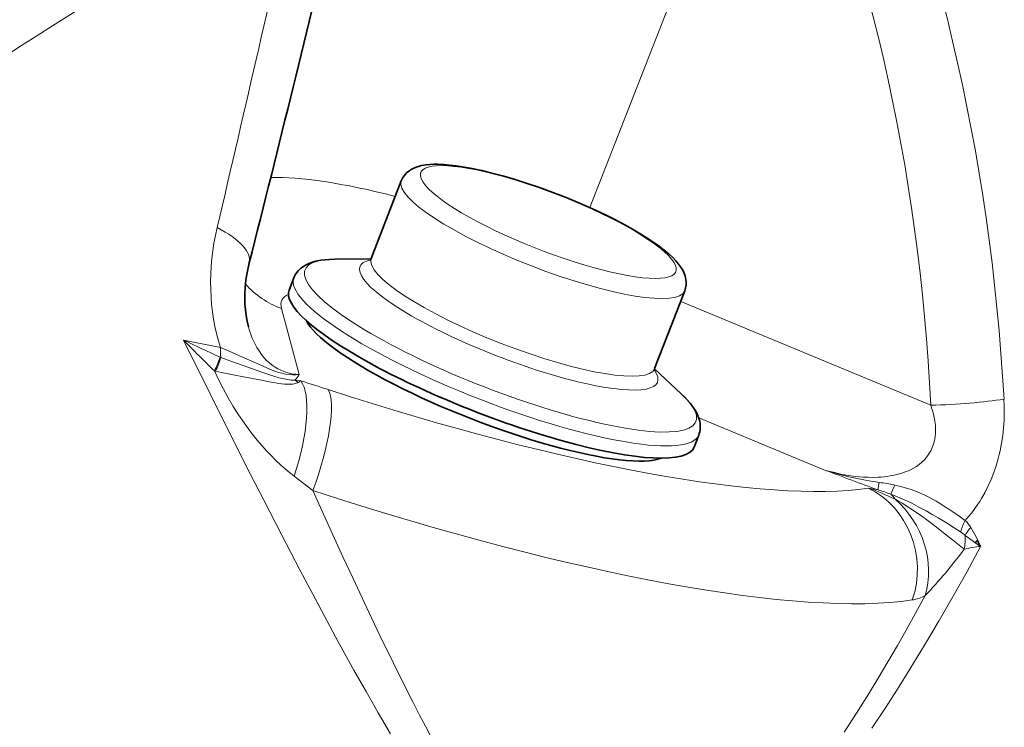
# Model space of a CAD drawing. Extents: x -922 to 7836, y -4841 to 1297.
# Tile 27 of 89: x 4889 to 4911, y -4713 to -4697. Entities that reach past the tile are written whole.
import ezdxf

# ---------------------------------------------------------------- set-up
doc = ezdxf.new("R2010")
doc.units = 0

msp = doc.modelspace()

# ---------------------------------------------------------------- linework, layer by layer
at = {"color": 7, "lineweight": 13}
for p, q in [((4905.942383, -4689.994629), (4901.662109, -4700.901855)), ((4905.942383, -4689.994629), (4901.662109, -4700.901855)), ((4905.942383, -4689.994629), (4901.662109, -4700.901855)), ((4894.56543, -4703.219238), (4894.973633, -4704.741699)), ((4894.56543, -4703.219238), (4894.973633, -4704.741699)), ((4894.56543, -4703.219238), (4894.973633, -4704.741699)), ((4903.754395, -4703.060059), (4909.510254, -4705.446777)), ((4903.754395, -4703.060059), (4909.510254, -4705.446777)), ((4903.754395, -4703.060059), (4909.510254, -4705.446777)), ((4893.163086, -4704.121582), (4892.311523, -4703.94873)), ((4893.163086, -4704.121582), (4892.311523, -4703.94873)), ((4893.163086, -4704.121582), (4892.311523, -4703.94873)), ((4893.151855, -4704.339355), (4893.166504, -4704.346191)), ((4893.151855, -4704.339355), (4893.166504, -4704.346191)), ((4893.151855, -4704.339355), (4893.166504, -4704.346191)), ((4893.021973, -4704.658203), (4893.045898, -4704.663574)), ((4893.021973, -4704.658203), (4893.045898, -4704.663574)), ((4893.021973, -4704.658203), (4893.045898, -4704.663574)), ((4895.012695, -4704.888184), (4894.871582, -4704.869629)), ((4895.012695, -4704.888184), (4894.871582, -4704.869629)), ((4895.012695, -4704.888184), (4894.871582, -4704.869629)), ((4904.169434, -4705.733887), (4907.091309, -4706.945801)), ((4904.169434, -4705.733887), (4907.091309, -4706.945801)), ((4904.169434, -4705.733887), (4907.091309, -4706.945801)), ((4895.287598, -4707.411621), (4894.854492, -4707.078125)), ((4895.287598, -4707.411621), (4894.854492, -4707.078125)), ((4895.287598, -4707.411621), (4894.854492, -4707.078125)), ((4908.073242, -4707.352539), (4908.299316, -4707.395508)), ((4908.073242, -4707.352539), (4908.299316, -4707.395508)), ((4908.073242, -4707.352539), (4908.299316, -4707.395508)), ((4910.300293, -4708.444336), (4910.659668, -4708.694824)), ((4910.300293, -4708.444336), (4910.659668, -4708.694824)), ((4910.300293, -4708.444336), (4910.659668, -4708.694824))]:
    msp.add_line(p, q, dxfattribs=at)
at = {"color": 7, "lineweight": 35}
for p, q in [((4897.322266, -4700.286621), (4896.629395, -4702.072266)), ((4897.322266, -4700.286621), (4896.629395, -4702.072266)), ((4897.322266, -4700.286621), (4896.629395, -4702.072266)), ((4896.626465, -4702.07666), (4895.790039, -4702.088379)), ((4896.626465, -4702.07666), (4895.790039, -4702.088379)), ((4896.626465, -4702.07666), (4895.790039, -4702.088379)), ((4894.848633, -4702.515137), (4894.739258, -4702.796875)), ((4894.848633, -4702.515137), (4894.739258, -4702.796875)), ((4894.848633, -4702.515137), (4894.739258, -4702.796875)), ((4903.848145, -4702.818848), (4903.155273, -4704.604004)), ((4903.848145, -4702.818848), (4903.155273, -4704.604004)), ((4903.848145, -4702.818848), (4903.155273, -4704.604004)), ((4903.154297, -4704.609375), (4903.76416, -4705.182129)), ((4903.154297, -4704.609375), (4903.76416, -4705.182129)), ((4903.154297, -4704.609375), (4903.76416, -4705.182129)), ((4904.171387, -4706.132324), (4904.062012, -4706.414063)), ((4904.171387, -4706.132324), (4904.062012, -4706.414063)), ((4904.171387, -4706.132324), (4904.062012, -4706.414063))]:
    msp.add_line(p, q, dxfattribs=at)
for points in [[(4899.648926, -4700.169434), (4899.409668, -4700.105957), (4899.178711, -4700.050293), (4898.95752, -4700.00293), (4898.773438, -4699.969238), (4898.587402, -4699.94043), (4898.436035, -4699.922363), (4898.29248, -4699.910645), (4898.154785, -4699.905273), (4898.069336, -4699.905762), (4897.980957, -4699.909668), (4897.888672, -4699.918945), (4897.843262, -4699.925293), (4897.791992, -4699.935059), (4897.741699, -4699.947266), (4897.666016, -4699.970703), (4897.61377, -4699.992188), (4897.567383, -4700.015137), (4897.537598, -4700.032715), (4897.508789, -4700.052246), (4897.476074, -4700.07666), (4897.444824, -4700.104004), (4897.418457, -4700.131348), (4897.393555, -4700.160645), (4897.362305, -4700.205566), (4897.336426, -4700.253418), (4897.322266, -4700.286621)], [(4899.648926, -4700.169434), (4899.409668, -4700.105957), (4899.178711, -4700.050293), (4898.95752, -4700.00293), (4898.773438, -4699.969238), (4898.587402, -4699.94043), (4898.436035, -4699.922363), (4898.29248, -4699.910645), (4898.154785, -4699.905273), (4898.069336, -4699.905762), (4897.980957, -4699.909668), (4897.888672, -4699.918945), (4897.843262, -4699.925293), (4897.791992, -4699.935059), (4897.741699, -4699.947266), (4897.666016, -4699.970703), (4897.61377, -4699.992188), (4897.567383, -4700.015137), (4897.537598, -4700.032715), (4897.508789, -4700.052246), (4897.476074, -4700.07666), (4897.444824, -4700.104004), (4897.418457, -4700.131348), (4897.393555, -4700.160645), (4897.362305, -4700.205566), (4897.336426, -4700.253418), (4897.322266, -4700.286621)], [(4899.648926, -4700.169434), (4899.409668, -4700.105957), (4899.178711, -4700.050293), (4898.95752, -4700.00293), (4898.773438, -4699.969238), (4898.587402, -4699.94043), (4898.436035, -4699.922363), (4898.29248, -4699.910645), (4898.154785, -4699.905273), (4898.069336, -4699.905762), (4897.980957, -4699.909668), (4897.888672, -4699.918945), (4897.843262, -4699.925293), (4897.791992, -4699.935059), (4897.741699, -4699.947266), (4897.666016, -4699.970703), (4897.61377, -4699.992188), (4897.567383, -4700.015137), (4897.537598, -4700.032715), (4897.508789, -4700.052246), (4897.476074, -4700.07666), (4897.444824, -4700.104004), (4897.418457, -4700.131348), (4897.393555, -4700.160645), (4897.362305, -4700.205566), (4897.336426, -4700.253418), (4897.322266, -4700.286621)], [(4903.848145, -4702.818848), (4903.859863, -4702.784668), (4903.869141, -4702.75), (4903.875977, -4702.713379), (4903.880371, -4702.677246), (4903.881836, -4702.638672), (4903.880371, -4702.601074), (4903.875977, -4702.55957), (4903.868652, -4702.519531), (4903.856934, -4702.474121), (4903.841797, -4702.431152), (4903.826172, -4702.393066), (4903.793945, -4702.329102), (4903.75293, -4702.263184), (4903.706543, -4702.200684), (4903.676758, -4702.163574), (4903.641602, -4702.123535), (4903.564453, -4702.044434), (4903.479004, -4701.965332), (4903.374023, -4701.87793), (4903.259277, -4701.789551), (4903.133789, -4701.700684), (4902.985352, -4701.601563), (4902.839844, -4701.510742), (4902.660645, -4701.405273), (4902.454102, -4701.290527), (4902.23584, -4701.17627), (4902.006836, -4701.0625), (4901.720703, -4700.928711), (4901.424805, -4700.797852), (4901.121094, -4700.672363), (4900.813477, -4700.552734), (4900.504395, -4700.439941), (4900.197754, -4700.335938), (4899.89502, -4700.240723), (4899.648926, -4700.169434)], [(4903.848145, -4702.818848), (4903.859863, -4702.784668), (4903.869141, -4702.75), (4903.875977, -4702.713379), (4903.880371, -4702.677246), (4903.881836, -4702.638672), (4903.880371, -4702.601074), (4903.875977, -4702.55957), (4903.868652, -4702.519531), (4903.856934, -4702.474121), (4903.841797, -4702.431152), (4903.826172, -4702.393066), (4903.793945, -4702.329102), (4903.75293, -4702.263184), (4903.706543, -4702.200684), (4903.676758, -4702.163574), (4903.641602, -4702.123535), (4903.564453, -4702.044434), (4903.479004, -4701.965332), (4903.374023, -4701.87793), (4903.259277, -4701.789551), (4903.133789, -4701.700684), (4902.985352, -4701.601563), (4902.839844, -4701.510742), (4902.660645, -4701.405273), (4902.454102, -4701.290527), (4902.23584, -4701.17627), (4902.006836, -4701.0625), (4901.720703, -4700.928711), (4901.424805, -4700.797852), (4901.121094, -4700.672363), (4900.813477, -4700.552734), (4900.504395, -4700.439941), (4900.197754, -4700.335938), (4899.89502, -4700.240723), (4899.648926, -4700.169434)], [(4903.848145, -4702.818848), (4903.859863, -4702.784668), (4903.869141, -4702.75), (4903.875977, -4702.713379), (4903.880371, -4702.677246), (4903.881836, -4702.638672), (4903.880371, -4702.601074), (4903.875977, -4702.55957), (4903.868652, -4702.519531), (4903.856934, -4702.474121), (4903.841797, -4702.431152), (4903.826172, -4702.393066), (4903.793945, -4702.329102), (4903.75293, -4702.263184), (4903.706543, -4702.200684), (4903.676758, -4702.163574), (4903.641602, -4702.123535), (4903.564453, -4702.044434), (4903.479004, -4701.965332), (4903.374023, -4701.87793), (4903.259277, -4701.789551), (4903.133789, -4701.700684), (4902.985352, -4701.601563), (4902.839844, -4701.510742), (4902.660645, -4701.405273), (4902.454102, -4701.290527), (4902.23584, -4701.17627), (4902.006836, -4701.0625), (4901.720703, -4700.928711), (4901.424805, -4700.797852), (4901.121094, -4700.672363), (4900.813477, -4700.552734), (4900.504395, -4700.439941), (4900.197754, -4700.335938), (4899.89502, -4700.240723), (4899.648926, -4700.169434)], [(4895.790039, -4702.088379), (4895.670898, -4702.092285), (4895.570313, -4702.100098), (4895.474609, -4702.112305), (4895.388184, -4702.12793), (4895.321289, -4702.144043), (4895.256836, -4702.163574), (4895.194824, -4702.186523), (4895.134766, -4702.214355), (4895.07959, -4702.245117), (4895.04541, -4702.268066), (4895.010254, -4702.294922), (4894.976563, -4702.324707), (4894.94873, -4702.353516), (4894.922852, -4702.384766), (4894.890625, -4702.431152), (4894.863281, -4702.480957), (4894.848633, -4702.515137)], [(4895.790039, -4702.088379), (4895.670898, -4702.092285), (4895.570313, -4702.100098), (4895.474609, -4702.112305), (4895.388184, -4702.12793), (4895.321289, -4702.144043), (4895.256836, -4702.163574), (4895.194824, -4702.186523), (4895.134766, -4702.214355), (4895.07959, -4702.245117), (4895.04541, -4702.268066), (4895.010254, -4702.294922), (4894.976563, -4702.324707), (4894.94873, -4702.353516), (4894.922852, -4702.384766), (4894.890625, -4702.431152), (4894.863281, -4702.480957), (4894.848633, -4702.515137)], [(4895.790039, -4702.088379), (4895.670898, -4702.092285), (4895.570313, -4702.100098), (4895.474609, -4702.112305), (4895.388184, -4702.12793), (4895.321289, -4702.144043), (4895.256836, -4702.163574), (4895.194824, -4702.186523), (4895.134766, -4702.214355), (4895.07959, -4702.245117), (4895.04541, -4702.268066), (4895.010254, -4702.294922), (4894.976563, -4702.324707), (4894.94873, -4702.353516), (4894.922852, -4702.384766), (4894.890625, -4702.431152), (4894.863281, -4702.480957), (4894.848633, -4702.515137)], [(4893.803711, -4703.643066), (4893.773926, -4703.51709), (4893.750488, -4703.385742), (4893.733887, -4703.250488), (4893.724121, -4703.112793), (4893.721191, -4702.994141), (4893.722656, -4702.874512), (4893.729004, -4702.755371), (4893.739746, -4702.63623), (4893.754883, -4702.517578), (4893.774414, -4702.400391), (4893.797363, -4702.284668), (4893.824707, -4702.169922)], [(4893.803711, -4703.643066), (4893.773926, -4703.51709), (4893.750488, -4703.385742), (4893.733887, -4703.250488), (4893.724121, -4703.112793), (4893.721191, -4702.994141), (4893.722656, -4702.874512), (4893.729004, -4702.755371), (4893.739746, -4702.63623), (4893.754883, -4702.517578), (4893.774414, -4702.400391), (4893.797363, -4702.284668), (4893.824707, -4702.169922)], [(4893.803711, -4703.643066), (4893.773926, -4703.51709), (4893.750488, -4703.385742), (4893.733887, -4703.250488), (4893.724121, -4703.112793), (4893.721191, -4702.994141), (4893.722656, -4702.874512), (4893.729004, -4702.755371), (4893.739746, -4702.63623), (4893.754883, -4702.517578), (4893.774414, -4702.400391), (4893.797363, -4702.284668), (4893.824707, -4702.169922)], [(4903.76416, -4705.182129), (4903.840332, -4705.256348), (4903.910156, -4705.330078), (4903.977539, -4705.408203), (4904.029785, -4705.476563), (4904.070801, -4705.536621), (4904.107422, -4705.597168), (4904.144043, -4705.670898), (4904.171875, -4705.741699), (4904.186523, -4705.791504), (4904.192871, -4705.816895), (4904.200684, -4705.861328), (4904.205078, -4705.906738), (4904.206543, -4705.946289), (4904.20459, -4705.98584), (4904.200195, -4706.023438), (4904.193359, -4706.061523), (4904.183594, -4706.097168), (4904.171387, -4706.132324)], [(4903.76416, -4705.182129), (4903.840332, -4705.256348), (4903.910156, -4705.330078), (4903.977539, -4705.408203), (4904.029785, -4705.476563), (4904.070801, -4705.536621), (4904.107422, -4705.597168), (4904.144043, -4705.670898), (4904.171875, -4705.741699), (4904.186523, -4705.791504), (4904.192871, -4705.816895), (4904.200684, -4705.861328), (4904.205078, -4705.906738), (4904.206543, -4705.946289), (4904.20459, -4705.98584), (4904.200195, -4706.023438), (4904.193359, -4706.061523), (4904.183594, -4706.097168), (4904.171387, -4706.132324)], [(4903.76416, -4705.182129), (4903.840332, -4705.256348), (4903.910156, -4705.330078), (4903.977539, -4705.408203), (4904.029785, -4705.476563), (4904.070801, -4705.536621), (4904.107422, -4705.597168), (4904.144043, -4705.670898), (4904.171875, -4705.741699), (4904.186523, -4705.791504), (4904.192871, -4705.816895), (4904.200684, -4705.861328), (4904.205078, -4705.906738), (4904.206543, -4705.946289), (4904.20459, -4705.98584), (4904.200195, -4706.023438), (4904.193359, -4706.061523), (4904.183594, -4706.097168), (4904.171387, -4706.132324)], [(4910.536621, -4708.608398), (4910.54541, -4708.598633), (4910.558594, -4708.581543), (4910.563477, -4708.574219), (4910.572754, -4708.569336), (4910.580566, -4708.569336), (4910.585449, -4708.571777), (4910.59375, -4708.580566), (4910.599609, -4708.591797), (4910.611328, -4708.616211), (4910.628906, -4708.646484), (4910.640625, -4708.663086), (4910.651367, -4708.678711), (4910.659668, -4708.694824)], [(4910.536621, -4708.608398), (4910.54541, -4708.598633), (4910.558594, -4708.581543), (4910.563477, -4708.574219), (4910.572754, -4708.569336), (4910.580566, -4708.569336), (4910.585449, -4708.571777), (4910.59375, -4708.580566), (4910.599609, -4708.591797), (4910.611328, -4708.616211), (4910.628906, -4708.646484), (4910.640625, -4708.663086), (4910.651367, -4708.678711), (4910.659668, -4708.694824)], [(4910.536621, -4708.608398), (4910.54541, -4708.598633), (4910.558594, -4708.581543), (4910.563477, -4708.574219), (4910.572754, -4708.569336), (4910.580566, -4708.569336), (4910.585449, -4708.571777), (4910.59375, -4708.580566), (4910.599609, -4708.591797), (4910.611328, -4708.616211), (4910.628906, -4708.646484), (4910.640625, -4708.663086), (4910.651367, -4708.678711), (4910.659668, -4708.694824)]]:
    msp.add_lwpolyline(points, dxfattribs=at)
at = {"color": 7, "lineweight": 13}
for points in [[(4893.803711, -4703.643066), (4893.822266, -4703.708496), (4893.842773, -4703.772461), (4893.86377, -4703.83252), (4893.88623, -4703.891113), (4893.92041, -4703.969238), (4893.957031, -4704.044922), (4893.996582, -4704.117188), (4894.047852, -4704.199707), (4894.103027, -4704.276855), (4894.161621, -4704.348633), (4894.223633, -4704.414551), (4894.288086, -4704.474121), (4894.352051, -4704.525391), (4894.41748, -4704.570313), (4894.484375, -4704.610352), (4894.552734, -4704.644043), (4894.62207, -4704.672852), (4894.665527, -4704.687988), (4894.709473, -4704.701172), (4894.797363, -4704.722168), (4894.885254, -4704.735352), (4894.973633, -4704.741699)], [(4893.803711, -4703.643066), (4893.822266, -4703.708496), (4893.842773, -4703.772461), (4893.86377, -4703.83252), (4893.88623, -4703.891113), (4893.92041, -4703.969238), (4893.957031, -4704.044922), (4893.996582, -4704.117188), (4894.047852, -4704.199707), (4894.103027, -4704.276855), (4894.161621, -4704.348633), (4894.223633, -4704.414551), (4894.288086, -4704.474121), (4894.352051, -4704.525391), (4894.41748, -4704.570313), (4894.484375, -4704.610352), (4894.552734, -4704.644043), (4894.62207, -4704.672852), (4894.665527, -4704.687988), (4894.709473, -4704.701172), (4894.797363, -4704.722168), (4894.885254, -4704.735352), (4894.973633, -4704.741699)], [(4893.803711, -4703.643066), (4893.822266, -4703.708496), (4893.842773, -4703.772461), (4893.86377, -4703.83252), (4893.88623, -4703.891113), (4893.92041, -4703.969238), (4893.957031, -4704.044922), (4893.996582, -4704.117188), (4894.047852, -4704.199707), (4894.103027, -4704.276855), (4894.161621, -4704.348633), (4894.223633, -4704.414551), (4894.288086, -4704.474121), (4894.352051, -4704.525391), (4894.41748, -4704.570313), (4894.484375, -4704.610352), (4894.552734, -4704.644043), (4894.62207, -4704.672852), (4894.665527, -4704.687988), (4894.709473, -4704.701172), (4894.797363, -4704.722168), (4894.885254, -4704.735352), (4894.973633, -4704.741699)], [(4897.077637, -4713.004883), (4896.793457, -4712.521484), (4896.512207, -4712.032715), (4896.233887, -4711.539063), (4896.025879, -4711.165039), (4895.819336, -4710.788086), (4895.407715, -4710.026367), (4894.988281, -4709.23584), (4894.571777, -4708.4375), (4894.157227, -4707.632813), (4893.847656, -4707.025879), (4893.538574, -4706.415527), (4892.92334, -4705.187012), (4892.311523, -4703.94873)], [(4897.077637, -4713.004883), (4896.793457, -4712.521484), (4896.512207, -4712.032715), (4896.233887, -4711.539063), (4896.025879, -4711.165039), (4895.819336, -4710.788086), (4895.407715, -4710.026367), (4894.988281, -4709.23584), (4894.571777, -4708.4375), (4894.157227, -4707.632813), (4893.847656, -4707.025879), (4893.538574, -4706.415527), (4892.92334, -4705.187012), (4892.311523, -4703.94873)], [(4897.077637, -4713.004883), (4896.793457, -4712.521484), (4896.512207, -4712.032715), (4896.233887, -4711.539063), (4896.025879, -4711.165039), (4895.819336, -4710.788086), (4895.407715, -4710.026367), (4894.988281, -4709.23584), (4894.571777, -4708.4375), (4894.157227, -4707.632813), (4893.847656, -4707.025879), (4893.538574, -4706.415527), (4892.92334, -4705.187012), (4892.311523, -4703.94873)], [(4894.973633, -4704.741699), (4894.902344, -4704.746582), (4894.821289, -4704.74707), (4894.739258, -4704.741699), (4894.656738, -4704.730469), (4894.573242, -4704.713379), (4894.493164, -4704.691406), (4894.412109, -4704.664551), (4894.351563, -4704.641602), (4894.228027, -4704.589355), (4894.05957, -4704.512695), (4893.669434, -4704.339355), (4893.428223, -4704.23584), (4893.163086, -4704.121582)], [(4894.973633, -4704.741699), (4894.902344, -4704.746582), (4894.821289, -4704.74707), (4894.739258, -4704.741699), (4894.656738, -4704.730469), (4894.573242, -4704.713379), (4894.493164, -4704.691406), (4894.412109, -4704.664551), (4894.351563, -4704.641602), (4894.228027, -4704.589355), (4894.05957, -4704.512695), (4893.669434, -4704.339355), (4893.428223, -4704.23584), (4893.163086, -4704.121582)], [(4894.973633, -4704.741699), (4894.902344, -4704.746582), (4894.821289, -4704.74707), (4894.739258, -4704.741699), (4894.656738, -4704.730469), (4894.573242, -4704.713379), (4894.493164, -4704.691406), (4894.412109, -4704.664551), (4894.351563, -4704.641602), (4894.228027, -4704.589355), (4894.05957, -4704.512695), (4893.669434, -4704.339355), (4893.428223, -4704.23584), (4893.163086, -4704.121582)], [(4894.871582, -4704.869629), (4894.83252, -4704.870117), (4894.791504, -4704.868164), (4894.708496, -4704.858887), (4894.619141, -4704.842773), (4894.505371, -4704.81543), (4894.38916, -4704.780762), (4894.226074, -4704.725586), (4894.11084, -4704.68457), (4893.575684, -4704.494141), (4893.419922, -4704.438477), (4893.166504, -4704.346191)], [(4894.871582, -4704.869629), (4894.83252, -4704.870117), (4894.791504, -4704.868164), (4894.708496, -4704.858887), (4894.619141, -4704.842773), (4894.505371, -4704.81543), (4894.38916, -4704.780762), (4894.226074, -4704.725586), (4894.11084, -4704.68457), (4893.575684, -4704.494141), (4893.419922, -4704.438477), (4893.166504, -4704.346191)], [(4894.871582, -4704.869629), (4894.83252, -4704.870117), (4894.791504, -4704.868164), (4894.708496, -4704.858887), (4894.619141, -4704.842773), (4894.505371, -4704.81543), (4894.38916, -4704.780762), (4894.226074, -4704.725586), (4894.11084, -4704.68457), (4893.575684, -4704.494141), (4893.419922, -4704.438477), (4893.166504, -4704.346191)], [(4893.021973, -4704.658203), (4893.12207, -4704.868164), (4893.228027, -4705.074219), (4893.339355, -4705.275879), (4893.456055, -4705.473145), (4893.578125, -4705.666016), (4893.705078, -4705.853027), (4893.837891, -4706.034668), (4893.975586, -4706.210449), (4894.046387, -4706.296387), (4894.118164, -4706.380371), (4894.216309, -4706.489746), (4894.316895, -4706.596191), (4894.419434, -4706.699707), (4894.560059, -4706.83252), (4894.634277, -4706.897949), (4894.709473, -4706.962402), (4894.781738, -4707.020996), (4894.854492, -4707.078125)], [(4893.021973, -4704.658203), (4893.12207, -4704.868164), (4893.228027, -4705.074219), (4893.339355, -4705.275879), (4893.456055, -4705.473145), (4893.578125, -4705.666016), (4893.705078, -4705.853027), (4893.837891, -4706.034668), (4893.975586, -4706.210449), (4894.046387, -4706.296387), (4894.118164, -4706.380371), (4894.216309, -4706.489746), (4894.316895, -4706.596191), (4894.419434, -4706.699707), (4894.560059, -4706.83252), (4894.634277, -4706.897949), (4894.709473, -4706.962402), (4894.781738, -4707.020996), (4894.854492, -4707.078125)], [(4893.021973, -4704.658203), (4893.12207, -4704.868164), (4893.228027, -4705.074219), (4893.339355, -4705.275879), (4893.456055, -4705.473145), (4893.578125, -4705.666016), (4893.705078, -4705.853027), (4893.837891, -4706.034668), (4893.975586, -4706.210449), (4894.046387, -4706.296387), (4894.118164, -4706.380371), (4894.216309, -4706.489746), (4894.316895, -4706.596191), (4894.419434, -4706.699707), (4894.560059, -4706.83252), (4894.634277, -4706.897949), (4894.709473, -4706.962402), (4894.781738, -4707.020996), (4894.854492, -4707.078125)], [(4894.946777, -4704.923828), (4894.928711, -4704.933105), (4894.90918, -4704.940918), (4894.888184, -4704.947266), (4894.85791, -4704.954102), (4894.826172, -4704.959473), (4894.787109, -4704.963379), (4894.744629, -4704.965332), (4894.688965, -4704.965332), (4894.631836, -4704.962402), (4894.563965, -4704.956055), (4894.495117, -4704.946777), (4894.424805, -4704.935059), (4894.27832, -4704.907227), (4894.102539, -4704.871582), (4893.693359, -4704.791992), (4893.45166, -4704.746094), (4893.187012, -4704.693359), (4893.045898, -4704.663574)], [(4894.946777, -4704.923828), (4894.928711, -4704.933105), (4894.90918, -4704.940918), (4894.888184, -4704.947266), (4894.85791, -4704.954102), (4894.826172, -4704.959473), (4894.787109, -4704.963379), (4894.744629, -4704.965332), (4894.688965, -4704.965332), (4894.631836, -4704.962402), (4894.563965, -4704.956055), (4894.495117, -4704.946777), (4894.424805, -4704.935059), (4894.27832, -4704.907227), (4894.102539, -4704.871582), (4893.693359, -4704.791992), (4893.45166, -4704.746094), (4893.187012, -4704.693359), (4893.045898, -4704.663574)], [(4894.946777, -4704.923828), (4894.928711, -4704.933105), (4894.90918, -4704.940918), (4894.888184, -4704.947266), (4894.85791, -4704.954102), (4894.826172, -4704.959473), (4894.787109, -4704.963379), (4894.744629, -4704.965332), (4894.688965, -4704.965332), (4894.631836, -4704.962402), (4894.563965, -4704.956055), (4894.495117, -4704.946777), (4894.424805, -4704.935059), (4894.27832, -4704.907227), (4894.102539, -4704.871582), (4893.693359, -4704.791992), (4893.45166, -4704.746094), (4893.187012, -4704.693359), (4893.045898, -4704.663574)], [(4910.306641, -4708.096191), (4910.383301, -4708.008789), (4910.457031, -4707.918457), (4910.52832, -4707.82373), (4910.596191, -4707.726074), (4910.639648, -4707.658691), (4910.682129, -4707.589844), (4910.761719, -4707.44873), (4910.834961, -4707.302734), (4910.902344, -4707.151855), (4910.962402, -4706.997559), (4911.016113, -4706.839844), (4911.041504, -4706.755859), (4911.064941, -4706.670898), (4911.086914, -4706.583984), (4911.107422, -4706.496582), (4911.141113, -4706.321777), (4911.167969, -4706.145996), (4911.187012, -4705.969238), (4911.199219, -4705.792969), (4911.204102, -4705.616211), (4911.203125, -4705.461914), (4911.196777, -4705.307617)], [(4910.306641, -4708.096191), (4910.383301, -4708.008789), (4910.457031, -4707.918457), (4910.52832, -4707.82373), (4910.596191, -4707.726074), (4910.639648, -4707.658691), (4910.682129, -4707.589844), (4910.761719, -4707.44873), (4910.834961, -4707.302734), (4910.902344, -4707.151855), (4910.962402, -4706.997559), (4911.016113, -4706.839844), (4911.041504, -4706.755859), (4911.064941, -4706.670898), (4911.086914, -4706.583984), (4911.107422, -4706.496582), (4911.141113, -4706.321777), (4911.167969, -4706.145996), (4911.187012, -4705.969238), (4911.199219, -4705.792969), (4911.204102, -4705.616211), (4911.203125, -4705.461914), (4911.196777, -4705.307617)], [(4910.306641, -4708.096191), (4910.383301, -4708.008789), (4910.457031, -4707.918457), (4910.52832, -4707.82373), (4910.596191, -4707.726074), (4910.639648, -4707.658691), (4910.682129, -4707.589844), (4910.761719, -4707.44873), (4910.834961, -4707.302734), (4910.902344, -4707.151855), (4910.962402, -4706.997559), (4911.016113, -4706.839844), (4911.041504, -4706.755859), (4911.064941, -4706.670898), (4911.086914, -4706.583984), (4911.107422, -4706.496582), (4911.141113, -4706.321777), (4911.167969, -4706.145996), (4911.187012, -4705.969238), (4911.199219, -4705.792969), (4911.204102, -4705.616211), (4911.203125, -4705.461914), (4911.196777, -4705.307617)], [(4907.091309, -4706.945801), (4907.265137, -4706.990234), (4907.438965, -4707.028809), (4907.612305, -4707.060059), (4907.785645, -4707.083984), (4907.87207, -4707.092773), (4907.958008, -4707.099609), (4908.071777, -4707.10498), (4908.185059, -4707.106445), (4908.297363, -4707.103516), (4908.370117, -4707.099609), (4908.442383, -4707.092773), (4908.51123, -4707.084961), (4908.579102, -4707.074707), (4908.67041, -4707.057617), (4908.759766, -4707.036133), (4908.847168, -4707.010254), (4908.94873, -4706.973633), (4908.997559, -4706.953125), (4909.045898, -4706.930176), (4909.115234, -4706.893555), (4909.181641, -4706.852539), (4909.244629, -4706.807129), (4909.303711, -4706.758301), (4909.364258, -4706.699707), (4909.418945, -4706.63623), (4909.467773, -4706.568359), (4909.510254, -4706.496094), (4909.545898, -4706.419922), (4909.574707, -4706.339844), (4909.59668, -4706.256836), (4909.611816, -4706.170898), (4909.620117, -4706.083984), (4909.62207, -4705.995117), (4909.617188, -4705.904785), (4909.606445, -4705.813965), (4909.592285, -4705.732422), (4909.57373, -4705.650879), (4909.55127, -4705.569336), (4909.531738, -4705.507813), (4909.510254, -4705.446777)], [(4907.091309, -4706.945801), (4907.265137, -4706.990234), (4907.438965, -4707.028809), (4907.612305, -4707.060059), (4907.785645, -4707.083984), (4907.87207, -4707.092773), (4907.958008, -4707.099609), (4908.071777, -4707.10498), (4908.185059, -4707.106445), (4908.297363, -4707.103516), (4908.370117, -4707.099609), (4908.442383, -4707.092773), (4908.51123, -4707.084961), (4908.579102, -4707.074707), (4908.67041, -4707.057617), (4908.759766, -4707.036133), (4908.847168, -4707.010254), (4908.94873, -4706.973633), (4908.997559, -4706.953125), (4909.045898, -4706.930176), (4909.115234, -4706.893555), (4909.181641, -4706.852539), (4909.244629, -4706.807129), (4909.303711, -4706.758301), (4909.364258, -4706.699707), (4909.418945, -4706.63623), (4909.467773, -4706.568359), (4909.510254, -4706.496094), (4909.545898, -4706.419922), (4909.574707, -4706.339844), (4909.59668, -4706.256836), (4909.611816, -4706.170898), (4909.620117, -4706.083984), (4909.62207, -4705.995117), (4909.617188, -4705.904785), (4909.606445, -4705.813965), (4909.592285, -4705.732422), (4909.57373, -4705.650879), (4909.55127, -4705.569336), (4909.531738, -4705.507813), (4909.510254, -4705.446777)], [(4907.091309, -4706.945801), (4907.265137, -4706.990234), (4907.438965, -4707.028809), (4907.612305, -4707.060059), (4907.785645, -4707.083984), (4907.87207, -4707.092773), (4907.958008, -4707.099609), (4908.071777, -4707.10498), (4908.185059, -4707.106445), (4908.297363, -4707.103516), (4908.370117, -4707.099609), (4908.442383, -4707.092773), (4908.51123, -4707.084961), (4908.579102, -4707.074707), (4908.67041, -4707.057617), (4908.759766, -4707.036133), (4908.847168, -4707.010254), (4908.94873, -4706.973633), (4908.997559, -4706.953125), (4909.045898, -4706.930176), (4909.115234, -4706.893555), (4909.181641, -4706.852539), (4909.244629, -4706.807129), (4909.303711, -4706.758301), (4909.364258, -4706.699707), (4909.418945, -4706.63623), (4909.467773, -4706.568359), (4909.510254, -4706.496094), (4909.545898, -4706.419922), (4909.574707, -4706.339844), (4909.59668, -4706.256836), (4909.611816, -4706.170898), (4909.620117, -4706.083984), (4909.62207, -4705.995117), (4909.617188, -4705.904785), (4909.606445, -4705.813965), (4909.592285, -4705.732422), (4909.57373, -4705.650879), (4909.55127, -4705.569336), (4909.531738, -4705.507813), (4909.510254, -4705.446777)], [(4908.682129, -4707.282715), (4908.817871, -4707.314453), (4908.952637, -4707.352539), (4909.085938, -4707.396484), (4909.217285, -4707.446777), (4909.358887, -4707.509766), (4909.497559, -4707.578613), (4909.633301, -4707.65332), (4909.733398, -4707.711914), (4909.831055, -4707.772461), (4909.927246, -4707.834473), (4910.020996, -4707.896973), (4910.166504, -4707.99707), (4910.306641, -4708.096191)], [(4908.682129, -4707.282715), (4908.817871, -4707.314453), (4908.952637, -4707.352539), (4909.085938, -4707.396484), (4909.217285, -4707.446777), (4909.358887, -4707.509766), (4909.497559, -4707.578613), (4909.633301, -4707.65332), (4909.733398, -4707.711914), (4909.831055, -4707.772461), (4909.927246, -4707.834473), (4910.020996, -4707.896973), (4910.166504, -4707.99707), (4910.306641, -4708.096191)], [(4908.682129, -4707.282715), (4908.817871, -4707.314453), (4908.952637, -4707.352539), (4909.085938, -4707.396484), (4909.217285, -4707.446777), (4909.358887, -4707.509766), (4909.497559, -4707.578613), (4909.633301, -4707.65332), (4909.733398, -4707.711914), (4909.831055, -4707.772461), (4909.927246, -4707.834473), (4910.020996, -4707.896973), (4910.166504, -4707.99707), (4910.306641, -4708.096191)], [(4898.012695, -4713.08252), (4897.87793, -4712.829102), (4897.744629, -4712.574707), (4897.584961, -4712.265137), (4897.426758, -4711.953613), (4897.141602, -4711.381836), (4896.829102, -4710.740234), (4896.519531, -4710.091309), (4896.211426, -4709.434082), (4895.980469, -4708.935547), (4895.749512, -4708.431641), (4895.287598, -4707.411621)], [(4898.012695, -4713.08252), (4897.87793, -4712.829102), (4897.744629, -4712.574707), (4897.584961, -4712.265137), (4897.426758, -4711.953613), (4897.141602, -4711.381836), (4896.829102, -4710.740234), (4896.519531, -4710.091309), (4896.211426, -4709.434082), (4895.980469, -4708.935547), (4895.749512, -4708.431641), (4895.287598, -4707.411621)], [(4898.012695, -4713.08252), (4897.87793, -4712.829102), (4897.744629, -4712.574707), (4897.584961, -4712.265137), (4897.426758, -4711.953613), (4897.141602, -4711.381836), (4896.829102, -4710.740234), (4896.519531, -4710.091309), (4896.211426, -4709.434082), (4895.980469, -4708.935547), (4895.749512, -4708.431641), (4895.287598, -4707.411621)], [(4908.589355, -4707.491699), (4908.746094, -4707.553223), (4908.906738, -4707.623535), (4909.072266, -4707.702637), (4909.239746, -4707.788086), (4909.407227, -4707.879395), (4909.546387, -4707.958496), (4909.683594, -4708.039551), (4909.871582, -4708.153809), (4910.051758, -4708.266602), (4910.19873, -4708.360352)], [(4908.589355, -4707.491699), (4908.746094, -4707.553223), (4908.906738, -4707.623535), (4909.072266, -4707.702637), (4909.239746, -4707.788086), (4909.407227, -4707.879395), (4909.546387, -4707.958496), (4909.683594, -4708.039551), (4909.871582, -4708.153809), (4910.051758, -4708.266602), (4910.19873, -4708.360352)], [(4908.589355, -4707.491699), (4908.746094, -4707.553223), (4908.906738, -4707.623535), (4909.072266, -4707.702637), (4909.239746, -4707.788086), (4909.407227, -4707.879395), (4909.546387, -4707.958496), (4909.683594, -4708.039551), (4909.871582, -4708.153809), (4910.051758, -4708.266602), (4910.19873, -4708.360352)], [(4908.688965, -4707.610352), (4908.77002, -4707.654297), (4908.850098, -4707.699707), (4909.006348, -4707.79541), (4909.158691, -4707.896484), (4909.308105, -4708.001465), (4909.454102, -4708.109375), (4909.64502, -4708.255371), (4909.769043, -4708.353027), (4910.008789, -4708.544922), (4910.27832, -4708.76123)], [(4908.688965, -4707.610352), (4908.77002, -4707.654297), (4908.850098, -4707.699707), (4909.006348, -4707.79541), (4909.158691, -4707.896484), (4909.308105, -4708.001465), (4909.454102, -4708.109375), (4909.64502, -4708.255371), (4909.769043, -4708.353027), (4910.008789, -4708.544922), (4910.27832, -4708.76123)], [(4908.688965, -4707.610352), (4908.77002, -4707.654297), (4908.850098, -4707.699707), (4909.006348, -4707.79541), (4909.158691, -4707.896484), (4909.308105, -4708.001465), (4909.454102, -4708.109375), (4909.64502, -4708.255371), (4909.769043, -4708.353027), (4910.008789, -4708.544922), (4910.27832, -4708.76123)], [(4910.659668, -4708.694824), (4910.345703, -4709.268066), (4910.026855, -4709.836914), (4909.70166, -4710.401855), (4909.370117, -4710.961914), (4909.032227, -4711.517578), (4908.745605, -4711.975098), (4908.454102, -4712.428711), (4908.157227, -4712.87793)], [(4910.659668, -4708.694824), (4910.345703, -4709.268066), (4910.026855, -4709.836914), (4909.70166, -4710.401855), (4909.370117, -4710.961914), (4909.032227, -4711.517578), (4908.745605, -4711.975098), (4908.454102, -4712.428711), (4908.157227, -4712.87793)], [(4910.659668, -4708.694824), (4910.345703, -4709.268066), (4910.026855, -4709.836914), (4909.70166, -4710.401855), (4909.370117, -4710.961914), (4909.032227, -4711.517578), (4908.745605, -4711.975098), (4908.454102, -4712.428711), (4908.157227, -4712.87793)], [(4909.385254, -4709.82666), (4909.067383, -4710.400879), (4908.905762, -4710.686523), (4908.743164, -4710.970215), (4908.523438, -4711.347168), (4908.300293, -4711.721191), (4908.074219, -4712.092285), (4907.799805, -4712.532715), (4907.519531, -4712.968262)], [(4909.385254, -4709.82666), (4909.067383, -4710.400879), (4908.905762, -4710.686523), (4908.743164, -4710.970215), (4908.523438, -4711.347168), (4908.300293, -4711.721191), (4908.074219, -4712.092285), (4907.799805, -4712.532715), (4907.519531, -4712.968262)], [(4909.385254, -4709.82666), (4909.067383, -4710.400879), (4908.905762, -4710.686523), (4908.743164, -4710.970215), (4908.523438, -4711.347168), (4908.300293, -4711.721191), (4908.074219, -4712.092285), (4907.799805, -4712.532715), (4907.519531, -4712.968262)]]:
    msp.add_lwpolyline(points, dxfattribs=at)
for centre, radius, start, end in [((-15370.001953, 27255.763672), 37832.310087, 302.348702, 302.3862), ((-15370.001953, 27255.763672), 37832.310087, 302.348702, 302.3862), ((-15370.001953, 27255.763672), 37832.310087, 302.348702, 302.3862), ((-13287.021484, 23880.96875), 33868.316824, 302.423513, 302.469023), ((-13287.021484, 23880.96875), 33868.316824, 302.423513, 302.469023), ((-13287.021484, 23880.96875), 33868.316824, 302.423513, 302.469023), ((4327.310547, -4567.766602), 581.331542, 346.714217, 347.548025), ((4327.310547, -4567.766602), 581.331542, 346.714217, 347.548025), ((4327.310547, -4567.766602), 581.331542, 346.714217, 347.548025), ((4910.755371, -4686.177246), 25.6127, 223.936444, 226.182715), ((4910.755371, -4686.177246), 25.6127, 223.936444, 226.182715), ((4910.755371, -4686.177246), 25.6127, 223.936444, 226.182715), ((4908.252441, -4670.761719), 36.817262, 244.343533, 245.785713), ((4908.252441, -4670.761719), 36.817262, 244.343533, 245.785713), ((4908.252441, -4670.761719), 36.817262, 244.343533, 245.785713), ((4894.633301, -4704.212891), 1.472679, 176.45694, 185.194286), ((4894.633301, -4704.212891), 1.472679, 176.45694, 185.194286), ((4894.633301, -4704.212891), 1.472679, 176.45694, 185.194286), ((4891.416016, -4703.817383), 1.812631, 332.366735, 343.253908), ((4891.416016, -4703.817383), 1.812631, 332.366735, 343.253908), ((4891.416016, -4703.817383), 1.812631, 332.366735, 343.253908), ((4891.455078, -4703.876465), 1.774875, 333.685689, 344.665173), ((4891.455078, -4703.876465), 1.774875, 333.685689, 344.665173), ((4891.455078, -4703.876465), 1.774875, 333.685689, 344.665173), ((4894.422363, -4704.408203), 0.643973, 314.255501, 328.840363), ((4894.422363, -4704.408203), 0.643973, 314.255501, 328.840363), ((4894.422363, -4704.408203), 0.643973, 314.255501, 328.840363), ((4894.534668, -4705.416016), 0.642011, 50.06905, 58.35814), ((4894.534668, -4705.416016), 0.642011, 50.06905, 58.35814), ((4894.534668, -4705.416016), 0.642011, 50.06905, 58.35814), ((4895.218262, -4705.348633), 0.504032, 114.049788, 122.553879), ((4895.218262, -4705.348633), 0.504032, 114.049788, 122.553879), ((4895.218262, -4705.348633), 0.504032, 114.049788, 122.553879), ((4883.359375, -4742.857422), 39.717117, 71.987318, 72.937521), ((4883.359375, -4742.857422), 39.717117, 71.987318, 72.937521), ((4883.359375, -4742.857422), 39.717117, 71.987318, 72.937521), ((4909.445313, -4699.367188), 7.935324, 252.747076, 261.882898), ((4909.445313, -4699.367188), 7.935324, 252.747076, 261.882898), ((4909.445313, -4699.367188), 7.935324, 252.747076, 261.882898), ((4949.618652, -4594.623047), 120.103775, 249.262662, 249.877475), ((4949.618652, -4594.623047), 120.103775, 249.262662, 249.877475), ((4949.618652, -4594.623047), 120.103775, 249.262662, 249.877475), ((4906.463379, -4712.063965), 4.978533, 63.448872, 71.135245), ((4906.463379, -4712.063965), 4.978533, 63.448872, 71.135245), ((4906.463379, -4712.063965), 4.978533, 63.448872, 71.135245), ((4909.070313, -4707.426758), 0.772418, 164.690218, 177.679489), ((4909.070313, -4707.426758), 0.772418, 164.690218, 177.679489), ((4909.070313, -4707.426758), 0.772418, 164.690218, 177.679489), ((4907.683105, -4712.124512), 4.943948, 78.338363, 82.541074), ((4907.683105, -4712.124512), 4.943948, 78.338363, 82.541074), ((4907.683105, -4712.124512), 4.943948, 78.338363, 82.541074), ((4913.802246, -4709.688965), 5.656937, 154.83155, 157.146588), ((4913.802246, -4709.688965), 5.656937, 154.83155, 157.146588), ((4913.802246, -4709.688965), 5.656937, 154.83155, 157.146588), ((4907.123535, -4711.421875), 4.194544, 69.543647, 73.722111), ((4907.123535, -4711.421875), 4.194544, 69.543647, 73.722111), ((4907.123535, -4711.421875), 4.194544, 69.543647, 73.722111), ((4908.126953, -4707.980957), 0.673399, 33.41028, 46.595451), ((4908.126953, -4707.980957), 0.673399, 33.41028, 46.595451), ((4908.126953, -4707.980957), 0.673399, 33.41028, 46.595451), ((4911.335938, -4708.671387), 1.179267, 150.797613, 164.698865), ((4911.335938, -4708.671387), 1.179267, 150.797613, 164.698865), ((4911.335938, -4708.671387), 1.179267, 150.797613, 164.698865), ((4911.247559, -4708.978516), 1.08766, 138.384086, 150.578337), ((4911.247559, -4708.978516), 1.08766, 138.384086, 150.578337), ((4911.247559, -4708.978516), 1.08766, 138.384086, 150.578337), ((4909.780273, -4708.646484), 0.761488, 30.83425, 46.312576), ((4909.780273, -4708.646484), 0.761488, 30.83425, 46.312576), ((4909.780273, -4708.646484), 0.761488, 30.83425, 46.312576), ((4906.75293, -4710.425781), 4.272838, 23.89396, 30.510093), ((4906.75293, -4710.425781), 4.272838, 23.89396, 30.510093), ((4906.75293, -4710.425781), 4.272838, 23.89396, 30.510093), ((4909.933594, -4708.78418), 0.499781, 42.801251, 57.982425), ((4909.933594, -4708.78418), 0.499781, 42.801251, 57.982425), ((4909.933594, -4708.78418), 0.499781, 42.801251, 57.982425), ((4909.094238, -4708.520996), 1.208261, 348.524644, 3.619338), ((4909.094238, -4708.520996), 1.208261, 348.524644, 3.619338), ((4909.094238, -4708.520996), 1.208261, 348.524644, 3.619338), ((4910.855469, -4710.959961), 2.273422, 94.945217, 104.709095), ((4910.855469, -4710.959961), 2.273422, 94.945217, 104.709095), ((4910.855469, -4710.959961), 2.273422, 94.945217, 104.709095), ((4900.602539, -4701.546875), 12.069738, 316.689873, 323.292559), ((4900.602539, -4701.546875), 12.069738, 316.689873, 323.292559), ((4900.602539, -4701.546875), 12.069738, 316.689873, 323.292559), ((4908.929199, -4708.958984), 0.980083, 279.208295, 297.742498), ((4908.929199, -4708.958984), 0.980083, 279.208295, 297.742498), ((4908.929199, -4708.958984), 0.980083, 279.208295, 297.742498)]:
    msp.add_arc(centre, radius, start, end, dxfattribs=at)
at = {"color": 7, "lineweight": 35}
for centre, radius, start, end in [((4285.070801, -4548.026855), 627.966066, 345.790731, 346.549642), ((4285.070801, -4548.026855), 627.966066, 345.790731, 346.549642), ((4285.070801, -4548.026855), 627.966066, 345.790731, 346.549642), ((4896.526367, -4702.035156), 0.109255, 310.394897, 340.164777), ((4896.526367, -4702.035156), 0.109255, 310.394897, 340.164777), ((4896.526367, -4702.035156), 0.109255, 310.394897, 340.164777)]:
    msp.add_arc(centre, radius, start, end, dxfattribs=at)
at = {"color": 7, "lineweight": 13}
for centre, major_axis, ratio, start_param, end_param in [((4839.759277, -4721.546387), (66.334473, 34.964355), 0.764185, 5.946231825, 6.230020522), ((4839.759277, -4721.546387), (66.334473, 34.964355), 0.764185, 5.946231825, 6.230020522), ((4839.759277, -4721.546387), (66.334473, 34.964355), 0.764185, 5.946231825, 6.230020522), ((4838.989746, -4722), (65.644043, 34.713379), 0.746528, 5.946114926, 6.228940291), ((4838.989746, -4722), (65.644043, 34.713379), 0.746528, 5.946114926, 6.228940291), ((4838.989746, -4722), (65.644043, 34.713379), 0.746528, 5.946114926, 6.228940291), ((4900.708984, -4701.233887), (-2.936523, 1.139648), 0.211325, 5.151270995, 11.434456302), ((4900.708984, -4701.233887), (-2.936523, 1.139648), 0.211325, 5.151270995, 11.434456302), ((4900.708984, -4701.233887), (-2.936523, 1.139648), 0.211325, 5.151270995, 11.434456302), ((4899.977051, -4703.119629), (6.588867, -2.556641), 0.211325, 2.088899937, 2.680383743), ((4899.977051, -4703.119629), (6.588867, -2.556641), 0.211325, 2.088899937, 2.680383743), ((4899.977051, -4703.119629), (6.588867, -2.556641), 0.211325, 2.088899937, 2.680383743), ((4900.584961, -4701.552734), (-3.263184, 1.266113), 0.211325, 0.00003706, 3.141629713), ((4900.584961, -4701.552734), (-3.263184, 1.266113), 0.211325, 0.00003706, 3.141629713), ((4900.584961, -4701.552734), (-3.263184, 1.266113), 0.211325, 0.00003706, 3.141629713), ((4896.602051, -4702.022461), (-1.375, -4.303711), 0.790215, 4.810245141, 5.452349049), ((4896.602051, -4702.022461), (-1.375, -4.303711), 0.790215, 4.810245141, 5.452349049), ((4896.602051, -4702.022461), (-1.375, -4.303711), 0.790215, 4.810245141, 5.452349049), ((4891.885742, -4701.679199), (1.938965, -0.490723), 0.35792, 6.283183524, 7.281926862), ((4891.885742, -4701.679199), (1.938965, -0.490723), 0.35792, 6.283183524, 7.281926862), ((4891.885742, -4701.679199), (1.938965, -0.490723), 0.35792, 6.283183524, 7.281926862), ((4899.605957, -4704.076172), (-4.5, 1.746094), 0.211325, 5.801006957, 9.906913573), ((4899.605957, -4704.076172), (-4.5, 1.746094), 0.211325, 5.801006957, 9.906913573), ((4899.605957, -4704.076172), (-4.5, 1.746094), 0.211325, 5.801006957, 9.906913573), ((4899.796387, -4703.585938), (-3.424316, 1.328613), 0.211325, 5.979618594, 9.728257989), ((4899.796387, -4703.585938), (-3.424316, 1.328613), 0.211325, 5.979618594, 9.728257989), ((4899.796387, -4703.585938), (-3.424316, 1.328613), 0.211325, 5.979618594, 9.728257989), ((4899.892578, -4703.337891), (-3.263184, 1.266113), 0.211325, 0.00003706, 3.141629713), ((4899.892578, -4703.337891), (-3.263184, 1.266113), 0.211325, 0.00003706, 3.141629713), ((4899.892578, -4703.337891), (-3.263184, 1.266113), 0.211325, 0.00003706, 3.141629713), ((4899.509766, -4704.32373), (-4.661621, 1.808594), 0.211325, 0.00003706, 3.141629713), ((4899.509766, -4704.32373), (-4.661621, 1.808594), 0.211325, 0.00003706, 3.141629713), ((4899.509766, -4704.32373), (-4.661621, 1.808594), 0.211325, 0.00003706, 3.141629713), ((4895.272461, -4701.396973), (-1.931641, -0.517578), 0.965926, 0.439728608, 0.955316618), ((4895.272461, -4701.396973), (-1.931641, -0.517578), 0.965926, 0.439728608, 0.955316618), ((4895.272461, -4701.396973), (-1.931641, -0.517578), 0.965926, 0.439728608, 0.955316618), ((4899.294434, -4704.878418), (4.725586, -1.833496), 0.211325, 2.954970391, 3.295076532), ((4899.294434, -4704.878418), (4.725586, -1.833496), 0.211325, 2.954970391, 3.295076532), ((4899.294434, -4704.878418), (4.725586, -1.833496), 0.211325, 2.954970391, 3.295076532), ((4894.305664, -4706.710938), (-0.586426, -1.912109), 0.317613, 1.47559583, 2.916840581), ((4894.305664, -4706.710938), (-0.586426, -1.912109), 0.317613, 1.47559583, 2.916840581), ((4894.305664, -4706.710938), (-0.586426, -1.912109), 0.317613, 1.47559583, 2.916840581), ((4894.933594, -4706.90918), (-0.618164, -1.901855), 0.250118, 1.385669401, 2.921559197), ((4894.933594, -4706.90918), (-0.618164, -1.901855), 0.250118, 1.385669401, 2.921559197), ((4894.933594, -4706.90918), (-0.618164, -1.901855), 0.250118, 1.385669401, 2.921559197), ((4892.64502, -4699.937988), (16.960449, -6.580566), 0.211325, 4.971177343, 5.929411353), ((4892.64502, -4699.937988), (16.960449, -6.580566), 0.211325, 4.971177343, 5.929411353), ((4892.64502, -4699.937988), (16.960449, -6.580566), 0.211325, 4.971177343, 5.929411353), ((4909.838867, -4705.197266), (1.997559, 0.095215), 0.118639, 4.541480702, 5.454162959), ((4909.838867, -4705.197266), (1.997559, 0.095215), 0.118639, 4.541480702, 5.454162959), ((4909.838867, -4705.197266), (1.997559, 0.095215), 0.118639, 4.541480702, 5.454162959), ((4907.366211, -4709.175293), (-0.29834, 1.977539), 0.916886, 4.189355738, 5.72524548), ((4907.366211, -4709.175293), (-0.29834, 1.977539), 0.916886, 4.189355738, 5.72524548), ((4907.366211, -4709.175293), (-0.29834, 1.977539), 0.916886, 4.189355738, 5.72524548), ((4891.962402, -4701.696777), (18.824219, -7.303711), 0.211325, 4.971177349, 5.929411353), ((4891.962402, -4701.696777), (18.824219, -7.303711), 0.211325, 4.971177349, 5.929411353), ((4891.962402, -4701.696777), (18.824219, -7.303711), 0.211325, 4.971177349, 5.929411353), ((4907.637695, -4709.080566), (0.951172, -1.759277), 0.884585, 0.732205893, 1.97881598), ((4907.637695, -4709.080566), (0.951172, -1.759277), 0.884585, 0.732205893, 1.97881598), ((4907.637695, -4709.080566), (0.951172, -1.759277), 0.884585, 0.732205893, 1.97881598)]:
    msp.add_ellipse(centre, major_axis=major_axis, ratio=ratio, start_param=start_param, end_param=end_param, dxfattribs=at)
at = {"color": 7, "lineweight": 35}
for centre, major_axis, start_param, end_param in [((4899.400879, -4704.605469), (-4.661621, 1.808594), 0.00003706, 2.009678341), ((4899.400879, -4704.605469), (-4.661621, 1.808594), 0.00003706, 2.009678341), ((4899.400879, -4704.605469), (-4.661621, 1.808594), 0.00003706, 2.009678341), ((4899.294434, -4704.878418), (4.195312, -1.62793), 3.369958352, 5.151270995), ((4899.294434, -4704.878418), (4.195312, -1.62793), 3.369958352, 5.151270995), ((4899.294434, -4704.878418), (4.195312, -1.62793), 3.369958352, 5.151270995), ((4899.294434, -4704.878418), (4.195312, -1.62793), 5.151270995, 6.057456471), ((4899.294434, -4704.878418), (4.195312, -1.62793), 5.151270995, 6.057456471), ((4899.294434, -4704.878418), (4.195312, -1.62793), 5.151270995, 6.057456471), ((4899.400879, -4704.605469), (-4.661621, 1.808594), 2.009678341, 3.141629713), ((4899.400879, -4704.605469), (-4.661621, 1.808594), 2.009678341, 3.141629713), ((4899.400879, -4704.605469), (-4.661621, 1.808594), 2.009678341, 3.141629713)]:
    msp.add_ellipse(centre, major_axis=major_axis, ratio=0.211325, start_param=start_param, end_param=end_param, dxfattribs=at)

doc.saveas('drawing.dxf')
